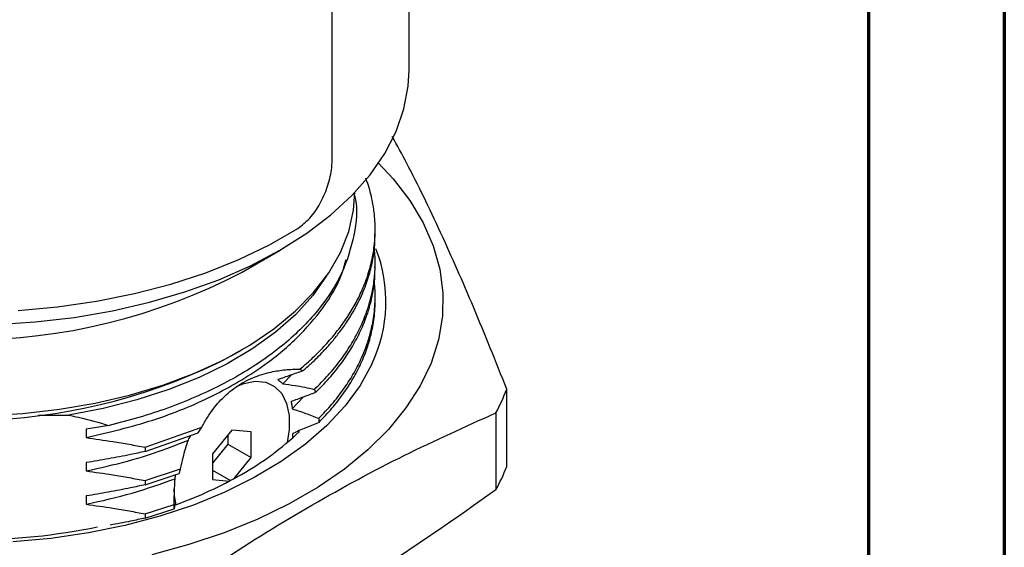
# Model space of a CAD drawing. Header units: millimetres. Extents: x 15 to 415, y 5 to 292.
# Tile 33 of 34: x 379 to 415, y 201 to 221. Entities that reach past the tile are written whole.
import ezdxf

# ---------------------------------------------------------------- set-up
doc = ezdxf.new("R2010")
doc.units = ezdxf.units.MM

msp = doc.modelspace()

# ---------------------------------------------------------------- linework, layer by layer
at = {"color": 7, "linetype": 'Continuous', "lineweight": 70}
for p, q in [((415, 292), (415, 5)), ((410, 287), (410, 10))]:
    msp.add_line(p, q, dxfattribs=at)
at = {"color": 7, "linetype": 'Continuous', "lineweight": 25}
for p, q in [((393.09463, 218.95998), (393.09463, 236.12611)), ((390.26149, 215.66281), (390.26149, 232.81228)), ((391.84463, 212.93739), (391.84463, 213.09049)), ((386.92627, 211.51433), (388.34123, 212.33184)), ((391.84463, 211.71236), (391.84463, 211.86548)), ((391.84463, 210.48738), (391.84463, 210.6405)), ((386.57253, 208.4517), (386.92627, 208.65608)), ((388.44374, 207.41202), (388.76639, 207.74543)), ((389.07628, 207.95816), (389.17643, 207.88975)), ((389.61147, 207.21225), (389.64751, 207.09394)), ((396.68834, 204.37867), (396.68834, 207.21461)), ((388.79422, 206.49685), (389.18746, 206.92327)), ((379.45471, 206.26867), (380.55273, 206.26867)), ((396.28532, 206.34653), (396.28532, 203.51059)), ((382.05034, 205.88574), (381.20952, 205.74229)), ((381.20952, 205.74229), (381.20952, 205.43605)), ((383.38298, 205.08071), (385.4636, 205.81889)), ((383.38298, 204.92758), (385.32376, 205.60757)), ((385.32376, 205.60757), (385.4636, 205.81889)), ((386.56735, 205.7168), (385.86024, 204.83721)), ((386.42593, 205.54088), (386.42593, 205.20017)), ((387.27446, 205.65342), (386.56735, 205.7168)), ((387.27446, 204.71044), (387.27446, 205.65342)), ((386.42593, 205.20017), (385.86024, 204.49649)), ((386.42593, 205.20017), (387.27446, 204.71044)), ((383.38298, 205.08071), (383.38298, 204.92758)), ((385.86024, 204.83721), (385.86024, 203.89424)), ((381.20952, 204.51733), (381.20952, 204.21109)), ((386.64739, 203.93042), (387.27446, 204.71044)), ((383.38298, 203.85575), (384.6835, 204.28608)), ((383.38298, 203.70263), (384.6287, 204.11282)), ((385.86024, 204.23895), (386.51694, 203.85995)), ((383.38298, 203.85575), (383.38298, 203.70263)), ((385.86024, 203.89424), (386.47737, 203.83892)), ((381.20952, 203.29236), (381.20952, 202.98612)), ((383.38298, 202.6308), (384.44643, 202.97533)), ((383.38298, 202.47768), (384.44743, 202.82257)), ((383.38298, 202.6308), (383.38298, 202.47768))]:
    msp.add_line(p, q, dxfattribs=at)
at = {"color": 7, "linetype": 'Continuous', "lineweight": 25, "flags": 128}
for points in [[(377.87395, 209.60021), (379.33142, 209.69184), (380.76865, 209.85892), (382.17393, 210.10008), (383.53584, 210.41336), (384.84328, 210.7962), (386.08561, 211.2455), (387.25272, 211.75759), (388.33512, 212.3283), (389.32398, 212.953), (390.21126, 213.6266), (390.98974, 214.3436), (391.65308, 215.09819), (392.19589, 215.8842), (392.61373, 216.69526), (392.90322, 217.52475), (393.062, 218.36592), (393.09463, 218.95998)], [(391.96598, 215.52574), (392.50505, 214.94948), (393.11849, 214.15581), (393.61145, 213.33465), (393.98027, 212.49207), (394.22222, 211.63431), (394.33552, 210.76772), (394.31932, 209.89872), (394.17374, 209.03374), (393.89986, 208.17918), (393.49972, 207.34138), (392.97626, 206.52652), (392.33338, 205.74066), (391.57582, 204.9896), (390.70919, 204.27891), (389.73992, 203.61384), (388.67517, 202.99933), (387.52284, 202.43992), (386.29144, 201.93975), (384.99011, 201.50253), (383.62847, 201.13149)], [(368.48575, 207.8077), (369.63325, 207.375), (370.84747, 207.00794), (372.11718, 206.7099), (373.43063, 206.48365), (374.77567, 206.33128), (376.13985, 206.2542), (377.51056, 206.25312), (378.8751, 206.32805), (380.22085, 206.4783), (381.53537, 206.70248), (382.80648, 206.99852), (384.02244, 207.36367), (385.17198, 207.79456), (386.24447, 208.28719), (387.22999, 208.83702), (388.11942, 209.43895), (388.90453, 210.08742), (389.57806, 210.77643), (390.13377, 211.49959), (390.56653, 212.25023), (390.87232, 213.02138), (391.04832, 213.80593), (391.09463, 214.46845)], [(378.70041, 210.10999), (380.15701, 210.24343), (381.58715, 210.45141), (382.9794, 210.73225), (384.32263, 211.08373), (385.60612, 211.50302), (386.8196, 211.98679), (387.95339, 212.53117), (388.99843, 213.1318)], [(390.05422, 211.3836), (390.05369, 211.38273), (389.54527, 210.66066), (388.91867, 209.97023), (388.17972, 209.31785), (387.33531, 208.7096), (386.39328, 208.15113), (385.3624, 207.64765), (384.25227, 207.20383), (383.07321, 206.82381), (381.83619, 206.51112), (380.55273, 206.26867)], [(391.71989, 208.14139), (391.28867, 207.35906), (390.73422, 206.60304), (390.06127, 205.87976), (389.27555, 205.1954), (388.38379, 204.55581), (387.39357, 203.96643), (386.31335, 203.4323), (385.15235, 202.95797), (383.92048, 202.54749), (382.62823, 202.20436), (381.28664, 201.93151), (379.90715, 201.73127), (378.50153, 201.60534)], [(386.73657, 207.31361), (387.0084, 207.42476), (387.43017, 207.50992), (387.81423, 207.47549), (388.1438, 207.32299), (388.40447, 207.05907), (388.58485, 206.69528), (388.67705, 206.24752), (388.67705, 205.73534), (388.60137, 205.25215)], [(384.51511, 202.96928), (384.45765, 203.30014), (384.44603, 203.54952)]]:
    msp.add_lwpolyline(points, dxfattribs=at)
at = {"color": 7, "linetype": 'Continuous', "lineweight": 25}
for centre, radius, start, end in [((386.90592, 210.43855), 5.33397, 334.490193, 21.396349), ((376.84463, 230.75428), 21.7213, 242.34569, 297.65431), ((376.78441, 227.39801), 21.32533, 248.139476, 297.321956), ((389.07005, 210.22393), 8.19112, 331.746946, 338.445326), ((381.54629, 213.59725), 10.92641, 299.465019, 313.406298), ((379.05571, 217.89176), 15.89065, 290.059993, 299.666946), ((389.07005, 207.38799), 8.19112, 331.746946, 338.445326), ((376.84296, 225.80593), 24.13263, 259.107187, 281.438615)]:
    msp.add_arc(centre, radius, start, end, dxfattribs=at)
for points, knots in [([(396.68834, 207.21461), (396.28342, 208.22854), (395.47367, 210.25615), (394.24505, 213.02953), (393.24153, 215.10927), (392.6494, 216.18763), (392.46899, 216.51618)], [0, 0, 0, 0, 0.28889065, 0.57770994, 0.87134075, 1, 1, 1, 1]), ([(388.99843, 213.1318), (389.1484, 213.24618), (389.44838, 213.47498), (389.82486, 214.02374), (390.09876, 214.64411), (390.24099, 215.21749), (390.2556, 215.53497), (390.26149, 215.66281)], [0, 0, 0, 0, 0.21424996, 0.42854505, 0.64202299, 0.85585886, 1, 1, 1, 1]), ([(389.07628, 207.95816), (389.24277, 208.10236), (389.57574, 208.39077), (390.01961, 208.84408), (390.42078, 209.31061), (390.77399, 209.79038), (391.07904, 210.28132), (391.32795, 210.76894), (391.53983, 211.28832), (391.71096, 211.85771), (391.79826, 212.34721), (391.8326, 212.71354), (391.84395, 212.9366), (391.84576, 213.15972), (391.83804, 213.38278), (391.82072, 213.60564), (391.78712, 213.8864), (391.70912, 214.30862), (391.60847, 214.69462), (391.50926, 214.94489), (391.49408, 214.98318)], [0, 0, 0, 0, 0.07076349, 0.14152709, 0.21229081, 0.28305465, 0.35381861, 0.42458268, 0.48981956, 0.57088787, 0.65969128, 0.6899797, 0.72026809, 0.75055645, 0.78084477, 0.81113306, 0.84142132, 0.8955006, 0.98400907, 1, 1, 1, 1]), ([(391.07642, 214.3805), (391.08445, 214.3502), (391.21509, 213.85731), (391.09815, 212.87921), (390.68311, 211.49295), (389.84013, 210.16033), (388.63087, 208.92784), (387.08695, 207.82523), (385.24544, 206.8935), (383.52488, 206.26323), (382.41708, 205.97963), (382.05034, 205.88574)], [0, 0, 0, 0, 0.00861532, 0.14015379, 0.27202335, 0.40389288, 0.53653568, 0.66917848, 0.80177816, 0.93437788, 1, 1, 1, 1]), ([(389.17643, 207.88975), (389.28158, 207.98197), (389.5499, 208.2173), (389.88918, 208.55559), (390.21337, 208.91385), (390.48905, 209.25014), (390.76999, 209.63543), (391.01583, 210.02479), (391.21781, 210.39655), (391.37382, 210.72842), (391.50174, 211.04679), (391.60456, 211.3508), (391.68502, 211.63975), (391.74623, 211.91306), (391.78956, 212.17027), (391.8349, 212.50957), (391.83035, 212.76377), (391.82725, 212.93749)], [0, 0, 0, 0, 0.06198897, 0.15819287, 0.2191325, 0.28862668, 0.36667495, 0.45327679, 0.52061615, 0.58477004, 0.64573841, 0.70352118, 0.75811832, 0.80952977, 0.85775548, 0.90279541, 1, 1, 1, 1]), ([(389.61147, 207.21225), (389.78441, 207.38591), (390.1303, 207.73323), (390.57178, 208.2786), (390.95395, 208.83874), (391.26965, 209.41299), (391.46326, 209.86769), (391.57831, 210.20098), (391.64363, 210.41584), (391.70452, 210.65063), (391.75828, 210.9054), (391.80227, 211.18016), (391.84267, 211.57403), (391.85466, 211.97569), (391.82493, 212.27804), (391.81525, 212.37646)], [0, 0, 0, 0, 0.11147177, 0.22294363, 0.33441559, 0.44588764, 0.55735979, 0.59416746, 0.63454497, 0.67849227, 0.72600931, 0.77709604, 0.8317524, 0.94523619, 1, 1, 1, 1]), ([(381.20952, 205.43605), (382.04324, 205.63374), (383.70227, 206.02712), (385.89099, 206.93698), (387.64863, 207.96727), (388.99751, 209.07652), (389.96526, 210.21455), (390.5636, 211.19383), (390.71781, 211.79435), (390.76413, 211.97472)], [0, 0, 0, 0, 0.17493548, 0.34810478, 0.51794779, 0.65731989, 0.79835056, 0.93943281, 1, 1, 1, 1]), ([(389.64751, 207.09394), (389.81839, 207.2673), (390.16015, 207.61402), (390.59591, 208.15808), (390.97279, 208.71664), (391.28368, 209.28904), (391.47399, 209.74226), (391.58686, 210.07448), (391.65087, 210.28872), (391.71029, 210.5226), (391.76278, 210.77617), (391.80448, 211.04943), (391.83905, 211.36359), (391.83773, 211.58689), (391.83699, 211.7124)], [0, 0, 0, 0, 0.12362778, 0.24725566, 0.37088363, 0.49451169, 0.61813985, 0.65903879, 0.70385863, 0.75259931, 0.80526078, 0.86184298, 0.92234585, 1, 1, 1, 1]), ([(389.77406, 206.14721), (389.93732, 206.3191), (390.26384, 206.66288), (390.6788, 207.20102), (391.03657, 207.75269), (391.33033, 208.31723), (391.5145, 208.77758), (391.62801, 209.13521), (391.6979, 209.39573), (391.75944, 209.68313), (391.8085, 209.99741), (391.84403, 210.38923), (391.85123, 210.7845), (391.8248, 211.06527), (391.81467, 211.17291)], [0, 0, 0, 0, 0.11248364, 0.22496734, 0.33745109, 0.4499349, 0.56241877, 0.60778158, 0.65810922, 0.71340157, 0.77365853, 0.83887995, 0.93823239, 1, 1, 1, 1]), ([(389.77594, 205.99599), (389.939, 206.16776), (390.26511, 206.51129), (390.67957, 207.04901), (391.03694, 207.60024), (391.33041, 208.16432), (391.51442, 208.62429), (391.62788, 208.98162), (391.69768, 209.24193), (391.75946, 209.52909), (391.80753, 209.8431), (391.84089, 210.16551), (391.83919, 210.38332), (391.83838, 210.4874)], [0, 0, 0, 0, 0.12518078, 0.25036163, 0.37554254, 0.5007235, 0.62590453, 0.67639264, 0.73240401, 0.79393851, 0.86099603, 0.93357642, 1, 1, 1, 1]), ([(385.4636, 205.81889), (385.53053, 205.94111), (385.72985, 206.30507), (386.12819, 206.82319), (386.6958, 207.31177), (387.3219, 207.65688), (387.94823, 207.84831), (388.53563, 207.94187), (388.89549, 207.95271), (389.07628, 207.95816)], [0, 0, 0, 0, 0.09401319, 0.27996915, 0.44393556, 0.60785138, 0.76748588, 0.8831916, 1, 1, 1, 1]), ([(389.17643, 207.88975), (389.10041, 207.86296), (388.94838, 207.80938), (388.64389, 207.70233), (388.4149, 207.62215), (388.26223, 207.5687)], [0, 0, 0, 0, 0.24999525, 0.49999054, 1, 1, 1, 1]), ([(388.26223, 207.5687), (388.28753, 207.55135), (388.33274, 207.52034), (388.39271, 207.46717), (388.42672, 207.43042), (388.44374, 207.41202)], [0, 0, 0, 0, 0.38824546, 0.69383529, 1, 1, 1, 1]), ([(388.44374, 207.41202), (388.59387, 207.39475), (388.86295, 207.36378), (389.25284, 207.29295), (389.49186, 207.23916), (389.61147, 207.21225)], [0, 0, 0, 0, 0.38672201, 0.69311219, 1, 1, 1, 1]), ([(389.64751, 207.09394), (389.57268, 207.06618), (389.42302, 207.01066), (389.12323, 206.89945), (388.89772, 206.81574), (388.74737, 206.75993)], [0, 0, 0, 0, 0.24999089, 0.49998186, 1, 1, 1, 1]), ([(388.74737, 206.75993), (388.75646, 206.71771), (388.7701, 206.65433), (388.78478, 206.56545), (388.79107, 206.51972), (388.79422, 206.49685)], [0, 0, 0, 0, 0.499296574, 0.749563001, 1, 1, 1, 1]), ([(380.55273, 206.26867), (380.67672, 206.2412), (381.18172, 206.12931), (381.67681, 205.99048), (382.05034, 205.88574)], [0, 0, 0, 0, 0.24551131, 1, 1, 1, 1]), ([(382.85979, 198.59805), (383.96602, 199.37779), (386.17822, 200.93709), (389.53538, 203.00873), (392.91145, 204.82917), (395.1606, 205.8407), (396.28532, 206.34653)], [0, 0, 0, 0, 0.24796482, 0.49586841, 0.74790188, 1, 1, 1, 1]), ([(388.79422, 206.49685), (388.95804, 206.44204), (389.20385, 206.3598), (389.53, 206.24032), (389.6927, 206.17825), (389.77406, 206.14721)], [0, 0, 0, 0, 0.49974277, 0.74984758, 1, 1, 1, 1]), ([(389.77594, 205.99599), (389.69562, 205.96274), (389.53498, 205.89624), (389.21271, 205.76193), (388.96982, 205.65926), (388.80785, 205.59079)], [0, 0, 0, 0, 0.24989039, 0.49978185, 1, 1, 1, 1]), ([(389.77406, 206.14721), (389.775, 206.09783), (389.77595, 206.04775), (389.77594, 205.99671), (389.77594, 205.99599)], [0, 0, 0, 0, 0.985995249, 1, 1, 1, 1]), ([(384.96876, 205.34831), (384.99785, 205.40213), (385.02827, 205.45841), (385.06155, 205.51379), (385.063, 205.51621)], [0, 0, 0, 0, 0.95633403, 1, 1, 1, 1]), ([(388.80785, 205.59079), (388.80557, 205.56296), (388.80184, 205.51729), (388.79674, 205.47073), (388.79474, 205.45255)], [0, 0, 0, 0, 0.60945724, 1, 1, 1, 1]), ([(381.20952, 205.43605), (381.5368, 205.39013), (382.06459, 205.31608), (382.78821, 205.19317), (383.1847, 205.11832), (383.38298, 205.08089)], [0, 0, 0, 0, 0.44932791, 0.72461244, 1, 1, 1, 1]), ([(381.20952, 204.21109), (381.72216, 204.32571), (382.7464, 204.55472), (383.99179, 204.95556), (384.70631, 205.24281), (384.96876, 205.34831)], [0, 0, 0, 0, 0.38799253, 0.7752, 1, 1, 1, 1]), ([(384.6835, 204.28608), (384.71254, 204.4264), (384.76454, 204.67768), (384.86021, 205.03211), (384.93255, 205.24284), (384.96876, 205.34831)], [0, 0, 0, 0, 0.38713476, 0.69324232, 1, 1, 1, 1]), ([(383.38298, 204.92777), (383.20321, 204.88942), (382.75362, 204.79352), (382.02985, 204.65319), (381.48302, 204.56262), (381.20952, 204.51733)], [0, 0, 0, 0, 0.24982808, 0.62478608, 1, 1, 1, 1]), ([(381.20952, 204.21109), (381.5368, 204.16517), (382.06459, 204.09112), (382.78821, 203.96821), (383.1847, 203.89336), (383.38298, 203.85593)], [0, 0, 0, 0, 0.44932791, 0.72461244, 1, 1, 1, 1]), ([(384.47984, 203.92671), (384.4839, 203.95401), (384.49106, 204.0022), (384.5005, 204.05086), (384.50459, 204.07196)], [0, 0, 0, 0, 0.56636407, 1, 1, 1, 1]), ([(384.6287, 204.11282), (384.64142, 204.15472), (384.65896, 204.21244), (384.67822, 204.27024), (384.6835, 204.28608)], [0, 0, 0, 0, 0.72586282, 1, 1, 1, 1]), ([(381.20952, 202.98612), (381.78008, 203.11295), (382.91948, 203.36623), (383.96025, 203.74007), (384.47984, 203.92671)], [0, 0, 0, 0, 0.50076458, 1, 1, 1, 1]), ([(383.38298, 203.70281), (383.20321, 203.66446), (382.75362, 203.56855), (382.02985, 203.42823), (381.48302, 203.33766), (381.20952, 203.29236)], [0, 0, 0, 0, 0.24982808, 0.62478608, 1, 1, 1, 1]), ([(384.44643, 202.97533), (384.44723, 203.05501), (384.44885, 203.21436), (384.45689, 203.53224), (384.47066, 203.76889), (384.47984, 203.92671)], [0, 0, 0, 0, 0.24988126, 0.4997637, 1, 1, 1, 1]), ([(396.28532, 203.51059), (395.17909, 202.73085), (392.96689, 201.17155), (389.60973, 199.09991), (386.23365, 197.27947), (383.98451, 196.26794), (382.85979, 195.76211)], [0, 0, 0, 0, 0.24796482, 0.49586841, 0.74790188, 1, 1, 1, 1]), ([(381.20952, 202.98612), (381.5368, 202.94021), (382.06459, 202.86616), (382.78821, 202.74325), (383.1847, 202.6684), (383.38298, 202.63097)], [0, 0, 0, 0, 0.44932791, 0.72461244, 1, 1, 1, 1]), ([(384.44743, 202.82257), (384.44673, 202.85563), (384.44566, 202.9063), (384.44623, 202.95753), (384.44643, 202.97533)], [0, 0, 0, 0, 0.65260329, 1, 1, 1, 1]), ([(384.48494, 203.00996), (384.47522, 202.97711), (384.46064, 202.92783), (384.45109, 202.86674), (384.44865, 202.83729), (384.44743, 202.82257)], [0, 0, 0, 0, 0.49976187, 0.74985889, 1, 1, 1, 1]), ([(383.38298, 202.47785), (383.20326, 202.43931), (382.77298, 202.34704), (382.33943, 202.26558), (382.08698, 202.21815)], [0, 0, 0, 0, 0.41769203, 1, 1, 1, 1])]:
    msp.add_open_spline(points, degree=3, knots=knots, dxfattribs=at)

doc.saveas('drawing.dxf')
